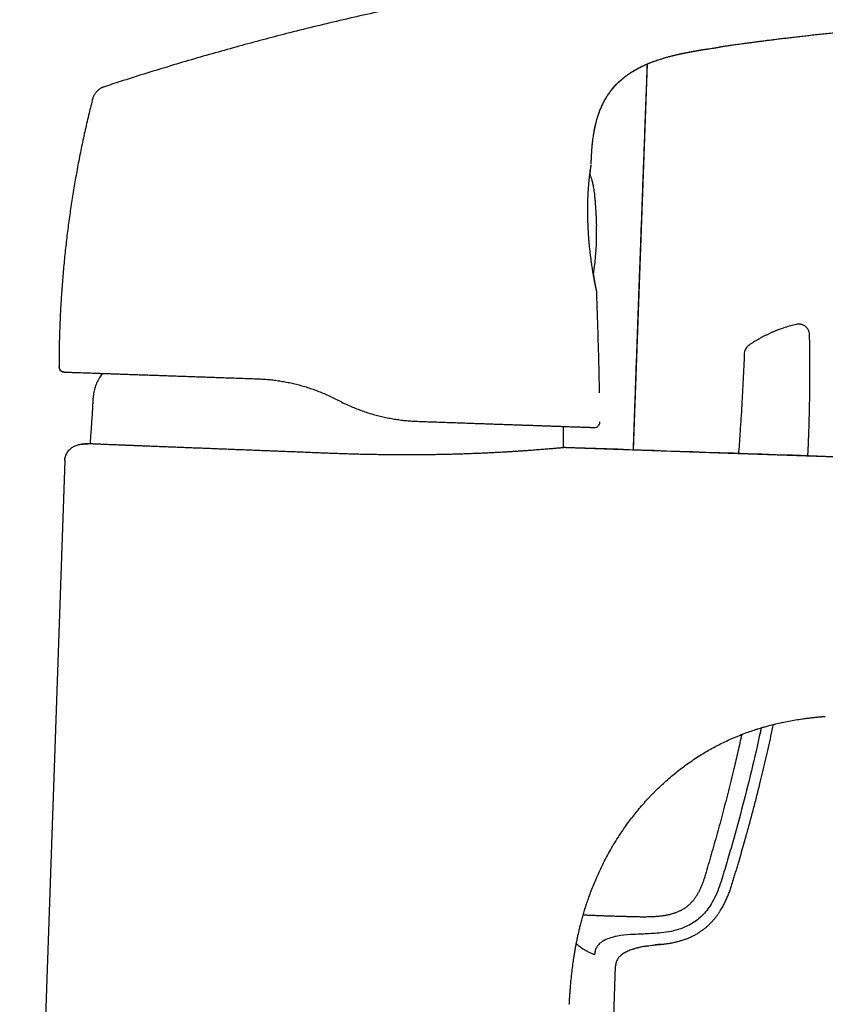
# Model space of a CAD drawing. Header units: millimetres. Extents: x 8 to 738, y 5 to 761.
# Tile 68 of 77: x 581 to 655, y 579 to 670. Entities that reach past the tile are written whole.
import ezdxf

# ---------------------------------------------------------------- set-up
doc = ezdxf.new("R2010")
doc.units = ezdxf.units.MM

msp = doc.modelspace()

# ---------------------------------------------------------------- linework, layer by layer
at = {"color": 7, "linetype": 'Continuous', "lineweight": 30}
for p, q in [((645.036, 667.094), (645.042, 667.094)), ((637.142, 630.009), (638.421, 665.559)), ((588.308, 663.423), (588.308, 663.423)), ((587.324, 662.368), (587.325, 662.369)), ((633.238, 656.31), (633.239, 656.334)), ((632.939, 650.975), (632.934, 650.978)), ((647.774, 639.652), (647.693, 639.59)), ((584.232, 637.67), (584.225, 637.67)), ((587.981, 636.696), (587.982, 636.696)), ((609.656, 634.705), (610.108, 634.475)), ((586.299, 630.524), (586.3, 630.523)), ((586.891, 630.57), (586.823, 630.565)), ((584.761, 629.024), (580.596, 509.759)), ((654.262, 605.409), (654.45, 605.426)), ((650.117, 604.734), (650.185, 604.751)), ((650.785, 604.887), (650.899, 604.911)), ((633.545, 583.477), (633.349, 583.573)), ((634.692, 559.976), (635.477, 582.462))]:
    msp.add_line(p, q, dxfattribs=at)
at = {"color": 7, "linetype": 'Continuous', "lineweight": 30, "flags": 128}
for points in [[(584.695, 637.171), (584.636, 637.176), (584.592, 637.185)], [(588.196, 637.05), (588.186, 637.033), (587.981, 636.696)], [(659.401, 629.236), (657.941, 629.287), (656.364, 629.341), (654.809, 629.395), (653.277, 629.448), (651.769, 629.5), (650.285, 629.551), (648.946, 629.597), (647.628, 629.642), (646.332, 629.687), (645.057, 629.731), (643.804, 629.774), (642.573, 629.816), (641.365, 629.858), (640.179, 629.899), (639.015, 629.939), (637.874, 629.978), (636.755, 630.017), (635.659, 630.055), (634.647, 630.09), (633.655, 630.124), (632.683, 630.157), (631.731, 630.19), (630.867, 630.22)], [(630.906, 630.224), (644.955, 629.739), (659.401, 629.241)]]:
    msp.add_lwpolyline(points, dxfattribs=at)
at = {"color": 7, "linetype": 'Continuous', "lineweight": 30}
for centre, radius, start, end in [((610.381, 649.792), 23.346, 350.98428, 2.08037), ((648.338, 638.826), 1, 130.19638, 177.54356), ((584.713, 637.671), 0.5, 179.97701, 250.34007), ((633.531, 632.564), 0.5, 268.00014, 1.13387)]:
    msp.add_arc(centre, radius, start, end, dxfattribs=at)
for points, knots in [([(632.785, 673.815), (632.703, 673.803), (631.795, 673.677), (630.062, 673.413), (627.711, 673.042), (625.487, 672.669), (623.389, 672.3), (621.294, 671.914), (619.199, 671.51), (617.107, 671.089), (614.891, 670.625), (612.552, 670.113), (610.09, 669.549), (607.631, 668.96), (605.262, 668.368), (602.981, 667.775), (600.79, 667.185), (598.6, 666.575), (596.411, 665.945), (594.223, 665.293), (592.036, 664.621), (590.064, 663.997), (588.823, 663.59), (588.309, 663.421)], [0, 0, 0, 0, 0.005379, 0.060167, 0.114982, 0.161517, 0.208081, 0.254677, 0.301311, 0.347987, 0.394708, 0.449838, 0.505045, 0.560338, 0.615724, 0.665261, 0.714883, 0.764597, 0.814407, 0.86432, 0.914342, 0.964477, 1, 1, 1, 1]), ([(674.707, 669.625), (674.654, 669.624), (674.551, 669.621), (674.224, 669.612), (673.851, 669.601), (673.516, 669.591), (673.395, 669.587), (673.362, 669.586), (673.329, 669.585), (673.296, 669.584), (673.262, 669.583), (673.232, 669.582), (673.176, 669.58), (673.088, 669.578), (672.956, 669.573), (672.801, 669.568), (672.62, 669.562), (672.415, 669.555), (672.183, 669.547), (671.927, 669.537), (671.647, 669.527), (671.342, 669.515), (671.013, 669.502), (670.751, 669.491), (670.565, 669.483), (670.466, 669.479), (670.384, 669.475), (670.319, 669.472), (670.268, 669.47), (670.217, 669.468), (670.164, 669.466), (670.071, 669.462), (669.936, 669.455), (669.705, 669.445), (669.41, 669.431), (669.046, 669.414), (668.657, 669.395), (668.263, 669.375), (667.939, 669.358), (667.747, 669.347), (667.676, 669.344), (667.656, 669.343), (667.636, 669.341), (667.616, 669.34), (667.596, 669.339), (667.576, 669.338), (667.54, 669.336), (667.482, 669.333), (667.395, 669.328), (667.29, 669.322), (667.16, 669.315), (667.005, 669.307), (666.822, 669.296), (666.616, 669.284), (666.387, 669.271), (666.134, 669.256), (665.865, 669.239), (665.58, 669.222), (665.278, 669.203), (664.957, 669.182), (664.615, 669.16), (664.259, 669.136), (663.89, 669.111), (663.508, 669.084), (663.108, 669.055), (662.689, 669.025), (662.255, 668.992), (661.805, 668.958), (661.34, 668.922), (660.857, 668.883), (660.357, 668.842), (659.838, 668.798), (659.303, 668.752), (658.749, 668.703), (658.286, 668.661), (657.92, 668.627), (657.654, 668.602), (657.385, 668.577), (657.112, 668.55), (656.835, 668.524), (656.555, 668.496), (656.146, 668.456), (655.615, 668.402), (654.971, 668.335), (654.348, 668.269), (653.744, 668.204), (653.165, 668.139), (652.608, 668.076), (652.075, 668.015), (651.561, 667.954), (651.064, 667.895), (650.583, 667.836), (650.119, 667.779), (649.676, 667.723), (649.252, 667.669), (648.849, 667.617), (648.466, 667.568), (648.104, 667.52), (647.763, 667.474), (647.442, 667.431), (647.142, 667.39), (646.861, 667.352), (646.6, 667.316), (646.36, 667.282), (646.139, 667.251), (645.938, 667.223), (645.757, 667.197), (645.596, 667.174), (645.455, 667.154), (645.334, 667.136), (645.233, 667.122), (645.151, 667.11), (645.09, 667.101), (645.056, 667.096), (645.042, 667.094)], [0, 0, 0, 0, 0.005331, 0.010322, 0.032958, 0.042918, 0.044036, 0.045154, 0.046272, 0.04739, 0.048508, 0.049625, 0.050461, 0.054097, 0.058524, 0.063743, 0.069753, 0.076701, 0.084472, 0.093068, 0.102488, 0.112731, 0.123799, 0.13569, 0.139097, 0.142566, 0.145668, 0.147356, 0.14907, 0.150809, 0.152575, 0.154366, 0.160162, 0.166212, 0.177648, 0.189894, 0.202949, 0.216815, 0.229688, 0.23555, 0.236216, 0.236883, 0.237551, 0.238222, 0.238893, 0.239567, 0.240241, 0.242536, 0.245449, 0.248979, 0.253128, 0.258507, 0.264662, 0.271592, 0.279298, 0.287778, 0.297033, 0.30647, 0.316595, 0.32741, 0.338913, 0.351106, 0.363331, 0.376179, 0.389649, 0.403741, 0.418455, 0.433513, 0.44917, 0.465428, 0.482286, 0.499744, 0.517803, 0.536462, 0.555721, 0.564563, 0.573526, 0.582611, 0.591816, 0.601142, 0.610589, 0.620157, 0.642565, 0.664294, 0.685342, 0.705711, 0.725401, 0.744077, 0.762098, 0.779463, 0.796173, 0.812547, 0.82824, 0.843249, 0.857576, 0.871221, 0.884183, 0.896462, 0.907994, 0.918852, 0.929035, 0.938543, 0.947376, 0.955535, 0.963018, 0.969827, 0.97596, 0.981419, 0.986203, 0.990312, 0.993747, 0.996506, 0.99859, 1, 1, 1, 1]), ([(633.239, 656.344), (633.239, 656.347), (633.24, 656.488), (633.249, 656.76), (633.266, 657.16), (633.29, 657.545), (633.319, 657.914), (633.352, 658.257), (633.39, 658.577), (633.431, 658.871), (633.472, 659.136), (633.514, 659.373), (633.555, 659.582), (633.596, 659.775), (633.638, 659.96), (633.688, 660.165), (633.75, 660.397), (633.826, 660.654), (633.913, 660.921), (634.012, 661.197), (634.117, 661.459), (634.226, 661.707), (634.336, 661.939), (634.457, 662.171), (634.585, 662.398), (634.723, 662.624), (634.871, 662.844), (635.026, 663.057), (635.182, 663.254), (635.335, 663.435), (635.478, 663.592), (635.608, 663.728), (635.726, 663.844), (635.842, 663.953), (635.959, 664.058), (636.077, 664.16), (636.201, 664.263), (636.332, 664.367), (636.47, 664.47), (636.609, 664.57), (636.749, 664.667), (636.892, 664.762), (637.042, 664.856), (637.203, 664.953), (637.377, 665.053), (637.566, 665.156), (637.772, 665.262), (637.986, 665.366), (638.208, 665.468), (638.438, 665.567), (638.68, 665.666), (638.928, 665.761), (639.173, 665.85), (639.407, 665.929), (639.622, 665.999), (639.819, 666.061), (639.999, 666.114), (640.167, 666.162), (640.324, 666.206), (640.467, 666.244), (640.592, 666.277), (640.689, 666.302), (640.758, 666.319), (640.804, 666.33), (640.841, 666.339), (640.881, 666.349), (640.942, 666.364), (641.036, 666.386), (641.166, 666.417), (641.287, 666.444), (641.398, 666.469), (641.488, 666.489), (641.569, 666.506), (641.637, 666.52), (641.691, 666.532), (641.74, 666.542), (641.795, 666.553), (641.866, 666.568), (641.952, 666.585), (642.041, 666.603), (642.129, 666.62), (642.214, 666.636), (642.303, 666.653), (642.394, 666.67), (642.48, 666.686), (642.571, 666.703), (642.669, 666.72), (642.771, 666.739), (642.867, 666.755), (642.952, 666.77), (643.027, 666.783), (643.094, 666.794), (643.149, 666.804), (643.187, 666.81), (643.217, 666.815), (643.248, 666.82), (643.29, 666.827), (643.352, 666.837), (643.436, 666.851), (643.542, 666.868), (643.67, 666.889), (643.82, 666.912), (643.991, 666.939), (644.185, 666.969), (644.4, 667.001), (644.637, 667.036), (644.851, 667.068), (644.986, 667.087), (645.036, 667.094)], [0, 0, 0, 0, 0.000456, 0.022221, 0.04286, 0.063521, 0.082916, 0.101041, 0.117897, 0.133483, 0.147796, 0.160124, 0.171317, 0.181374, 0.1911, 0.201227, 0.214719, 0.228912, 0.243832, 0.2595, 0.275942, 0.289419, 0.303395, 0.317869, 0.332179, 0.345833, 0.360576, 0.37452, 0.387691, 0.400118, 0.411835, 0.421091, 0.429917, 0.438447, 0.446944, 0.455419, 0.463873, 0.473316, 0.482732, 0.492119, 0.501478, 0.51081, 0.52056, 0.530465, 0.541093, 0.55247, 0.564616, 0.577548, 0.589993, 0.603102, 0.616879, 0.631187, 0.644939, 0.657912, 0.670106, 0.680602, 0.690449, 0.699648, 0.7082, 0.716109, 0.72311, 0.728585, 0.73206, 0.734151, 0.736608, 0.73972, 0.743487, 0.752956, 0.761821, 0.771158, 0.776971, 0.782734, 0.787717, 0.791879, 0.795228, 0.797767, 0.800853, 0.805497, 0.811457, 0.817659, 0.824082, 0.83075, 0.837681, 0.846211, 0.855126, 0.863594, 0.871302, 0.878369, 0.884948, 0.889155, 0.893283, 0.897359, 0.899974, 0.902046, 0.903574, 0.904778, 0.906935, 0.910254, 0.914733, 0.920371, 0.927167, 0.935119, 0.944227, 0.954488, 0.965902, 0.978467, 0.992184, 1, 1, 1, 1]), ([(633.241, 656.346), (633.245, 656.516), (633.253, 656.854), (633.279, 657.361), (633.315, 657.867), (633.365, 658.372), (633.426, 658.839), (633.495, 659.269), (633.57, 659.66), (633.659, 660.049), (633.761, 660.435), (633.876, 660.81), (634.004, 661.172), (634.145, 661.523), (634.302, 661.866), (634.476, 662.201), (634.667, 662.528), (634.875, 662.843), (635.099, 663.146), (635.341, 663.437), (635.597, 663.714), (635.869, 663.977), (636.154, 664.225), (636.463, 664.467), (636.797, 664.702), (637.155, 664.928), (637.523, 665.136), (637.9, 665.327), (638.285, 665.504), (638.698, 665.676), (639.142, 665.841), (639.615, 665.999), (640.092, 666.143), (640.62, 666.287), (641.201, 666.428), (641.835, 666.564), (642.47, 666.687), (643.108, 666.799), (643.747, 666.903), (644.387, 667.001), (644.814, 667.064), (645.027, 667.095)], [0, 0, 0, 0, 0.027995, 0.055992, 0.083992, 0.111993, 0.139995, 0.161998, 0.183998, 0.205997, 0.228, 0.250003, 0.270834, 0.291665, 0.312501, 0.333336, 0.354165, 0.374992, 0.395822, 0.416654, 0.437486, 0.458314, 0.479144, 0.499979, 0.523316, 0.546646, 0.569977, 0.593314, 0.61665, 0.639983, 0.667484, 0.69498, 0.722469, 0.749962, 0.78568, 0.821411, 0.857137, 0.89285, 0.928564, 0.964281, 1, 1, 1, 1]), ([(637.122, 630.009), (637.125, 630.096), (637.145, 630.664), (637.181, 631.705), (637.231, 633.125), (637.28, 634.486), (637.326, 635.788), (637.37, 637.034), (637.414, 638.263), (637.457, 639.473), (637.499, 640.666), (637.541, 641.841), (637.583, 642.998), (637.624, 644.138), (637.665, 645.259), (637.705, 646.363), (637.744, 647.449), (637.785, 648.58), (637.828, 649.752), (637.873, 650.963), (637.917, 652.15), (637.958, 653.255), (637.996, 654.281), (638.031, 655.232), (638.066, 656.17), (638.101, 657.102), (638.136, 658.029), (638.185, 659.365), (638.249, 661.103), (638.325, 663.162), (638.379, 664.643), (638.407, 665.413), (638.413, 665.555)], [0, 0, 0, 0, 0.007352, 0.04789, 0.087835, 0.127186, 0.162736, 0.197787, 0.232339, 0.26639, 0.299943, 0.332995, 0.365547, 0.3976, 0.429153, 0.460205, 0.490758, 0.52081, 0.555587, 0.589669, 0.623058, 0.655752, 0.682949, 0.709646, 0.735989, 0.762205, 0.788296, 0.814262, 0.874975, 0.934996, 0.988001, 1, 1, 1, 1]), ([(588.308, 663.423), (588.288, 663.416), (588.247, 663.403), (588.181, 663.375), (588.108, 663.337), (588.028, 663.287), (587.944, 663.227), (587.86, 663.158), (587.776, 663.082), (587.687, 662.991), (587.596, 662.886), (587.509, 662.768), (587.436, 662.653), (587.381, 662.546), (587.345, 662.453), (587.33, 662.395), (587.324, 662.369)], [0, 0, 0, 0, 0.048843, 0.100766, 0.157683, 0.220462, 0.28897, 0.361726, 0.436712, 0.512287, 0.612881, 0.711118, 0.802226, 0.881549, 0.947541, 1, 1, 1, 1]), ([(587.323, 662.369), (587.21, 661.917), (586.968, 660.959), (586.629, 659.487), (586.298, 657.956), (585.992, 656.419), (585.712, 654.886), (585.457, 653.358), (585.227, 651.835), (585.02, 650.309), (584.836, 648.77), (584.674, 647.219), (584.536, 645.656), (584.423, 644.091), (584.334, 642.525), (584.27, 640.966), (584.232, 639.416), (584.217, 638.321), (584.22, 637.739), (584.22, 637.67)], [0, 0, 0, 0, 0.056011, 0.118766, 0.18154, 0.24433, 0.307136, 0.368832, 0.43054, 0.492258, 0.553983, 0.616839, 0.679699, 0.742563, 0.805429, 0.868295, 0.930037, 0.991776, 1, 1, 1, 1]), ([(632.922, 651.606), (632.92, 651.723), (632.917, 651.958), (632.918, 652.305), (632.922, 652.646), (632.931, 652.98), (632.943, 653.305), (632.958, 653.619), (632.975, 653.921), (632.995, 654.209), (633.016, 654.481), (633.038, 654.722), (633.059, 654.933), (633.079, 655.12), (633.099, 655.295), (633.118, 655.459), (633.137, 655.613), (633.154, 655.743), (633.163, 655.815), (633.167, 655.845)], [0, 0, 0, 0, 0.063835, 0.127662, 0.19157, 0.255639, 0.319922, 0.384319, 0.448682, 0.512866, 0.576732, 0.640151, 0.692603, 0.744899, 0.797386, 0.850544, 0.904854, 0.960797, 1, 1, 1, 1]), ([(633.121, 655.316), (633.125, 655.349), (633.135, 655.446), (633.151, 655.588), (633.169, 655.744), (633.185, 655.882), (633.198, 655.985), (633.207, 656.06), (633.214, 656.115), (633.22, 656.162), (633.225, 656.203), (633.229, 656.237), (633.232, 656.255), (633.233, 656.264)], [0, 0, 0, 0, 0.065148, 0.192197, 0.318149, 0.444044, 0.572297, 0.646063, 0.721055, 0.79574, 0.868467, 0.937594, 1, 1, 1, 1]), ([(633.21, 656.145), (633.211, 656.156), (633.215, 656.181), (633.22, 656.211), (633.224, 656.238), (633.227, 656.255), (633.228, 656.264), (633.229, 656.267), (633.229, 656.267), (633.229, 656.267)], [0, 0, 0, 0, 0.142938, 0.349458, 0.539826, 0.710836, 0.847929, 0.968365, 1, 1, 1, 1]), ([(633.105, 655.348), (633.106, 655.348), (633.122, 655.318), (633.152, 655.252), (633.196, 655.148), (633.24, 655.026), (633.283, 654.886), (633.326, 654.726), (633.368, 654.544), (633.409, 654.337), (633.45, 654.102), (633.489, 653.838), (633.527, 653.542), (633.562, 653.213), (633.595, 652.856), (633.622, 652.495), (633.644, 652.158), (633.661, 651.867), (633.673, 651.627), (633.682, 651.431), (633.689, 651.271), (633.694, 651.139), (633.699, 651.03), (633.702, 650.94), (633.704, 650.865), (633.707, 650.801), (633.708, 650.751), (633.71, 650.703), (633.71, 650.68), (633.712, 650.629), (633.712, 650.639), (633.712, 650.639)], [0, 0, 0, 0, 0.0004974, 0.0213105, 0.0449404, 0.071761, 0.102172, 0.1366024, 0.1755139, 0.2194047, 0.2688122, 0.3243087, 0.3864713, 0.4557344, 0.5317425, 0.6105818, 0.6826361, 0.7433127, 0.7928461, 0.833124, 0.8660448, 0.8931523, 0.9156389, 0.9344163, 0.9501841, 0.9634839, 0.9747387, 0.9842984, 0.9923297, 0.9999977, 1, 1, 1, 1]), ([(632.922, 651.606), (632.922, 651.606), (632.923, 651.604), (632.921, 651.603), (632.919, 651.602)], [0, 0, 0, 0, 0.1525659, 1, 1, 1, 1]), ([(632.938, 650.974), (632.937, 651), (632.935, 651.063), (632.931, 651.169), (632.927, 651.297), (632.923, 651.445), (632.921, 651.55), (632.92, 651.606)], [0, 0, 0, 0, 0.125635, 0.29768, 0.500498, 0.734434, 1, 1, 1, 1]), ([(633.681, 644.87), (633.681, 644.87), (633.682, 644.87), (633.681, 644.875), (633.678, 644.886), (633.674, 644.905), (633.667, 644.935), (633.658, 644.979), (633.645, 645.038), (633.63, 645.11), (633.613, 645.195), (633.592, 645.298), (633.568, 645.422), (633.54, 645.569), (633.51, 645.734), (633.476, 645.92), (633.439, 646.13), (633.401, 646.355), (633.361, 646.596), (633.32, 646.854), (633.28, 647.126), (633.24, 647.411), (633.2, 647.707), (633.163, 648.014), (633.127, 648.329), (633.093, 648.653), (633.061, 648.983), (633.032, 649.318), (633.006, 649.658), (632.983, 650.001), (632.964, 650.347), (632.949, 650.672), (632.942, 650.881), (632.94, 650.975)], [0, 0, 0, 0, 0.00592, 0.019312, 0.034742, 0.05234, 0.072197, 0.096754, 0.123092, 0.150518, 0.17834, 0.205897, 0.241237, 0.275888, 0.310029, 0.348426, 0.386642, 0.42493, 0.463453, 0.502162, 0.541005, 0.579933, 0.618887, 0.657817, 0.69672, 0.735595, 0.774443, 0.81326, 0.852047, 0.890803, 0.929536, 0.968257, 1, 1, 1, 1]), ([(633.698, 644.785), (633.698, 644.786), (633.698, 644.79), (633.697, 644.798), (633.696, 644.809), (633.694, 644.82), (633.692, 644.833), (633.69, 644.847), (633.687, 644.865), (633.682, 644.887), (633.677, 644.915), (633.671, 644.95), (633.663, 644.992), (633.653, 645.042), (633.642, 645.099), (633.628, 645.177), (633.608, 645.282), (633.584, 645.419), (633.557, 645.568), (633.528, 645.729), (633.498, 645.904), (633.473, 646.053), (633.458, 646.148), (633.453, 646.177)], [0, 0, 0, 0, 0.005542, 0.021873, 0.039689, 0.059746, 0.082799, 0.109605, 0.14092, 0.177484, 0.219276, 0.265206, 0.314108, 0.364819, 0.41617, 0.467042, 0.55395, 0.638601, 0.721514, 0.803201, 0.884174, 0.964941, 1, 1, 1, 1]), ([(633.698, 644.781), (633.728, 643.987), (633.787, 642.398), (633.862, 640.016), (633.927, 637.633), (633.961, 636.044), (633.978, 635.25)], [0, 0, 0, 0, 0.25, 0.5, 0.75, 1, 1, 1, 1]), ([(652.126, 641.559), (652.04, 641.538), (651.867, 641.497), (651.609, 641.429), (651.352, 641.356), (651.098, 641.277), (650.845, 641.193), (650.594, 641.104), (650.345, 641.01), (650.099, 640.911), (649.855, 640.807), (649.613, 640.698), (649.374, 640.584), (649.137, 640.466), (648.904, 640.342), (648.673, 640.214), (648.445, 640.082), (648.22, 639.945), (647.999, 639.803), (647.85, 639.705), (647.776, 639.653), (647.774, 639.652)], [0, 0, 0, 0, 0.055659, 0.111557, 0.167403, 0.223195, 0.278935, 0.33462, 0.390251, 0.445826, 0.501345, 0.556807, 0.612211, 0.667556, 0.722841, 0.778066, 0.833228, 0.888326, 0.943359, 0.998326, 1, 1, 1, 1]), ([(653.35, 640.603), (653.348, 640.647), (653.343, 640.734), (653.315, 640.857), (653.276, 640.968), (653.229, 641.065), (653.179, 641.147), (653.129, 641.213), (653.082, 641.268), (653.032, 641.318), (652.972, 641.369), (652.897, 641.424), (652.804, 641.478), (652.693, 641.527), (652.566, 641.564), (652.425, 641.585), (652.276, 641.586), (652.177, 641.568), (652.126, 641.559)], [0, 0, 0, 0, 0.074617, 0.145894, 0.212489, 0.273266, 0.327335, 0.374051, 0.412985, 0.449169, 0.493428, 0.545995, 0.606591, 0.67468, 0.749407, 0.829579, 0.913688, 1, 1, 1, 1]), ([(653.196, 629.455), (653.199, 629.51), (653.206, 629.668), (653.218, 629.936), (653.233, 630.265), (653.247, 630.615), (653.262, 630.984), (653.276, 631.372), (653.29, 631.781), (653.304, 632.209), (653.317, 632.658), (653.33, 633.126), (653.341, 633.615), (653.351, 634.119), (653.36, 634.64), (653.368, 635.177), (653.374, 635.733), (653.379, 636.312), (653.381, 636.915), (653.382, 637.541), (653.38, 638.187), (653.375, 638.852), (653.368, 639.537), (653.359, 640.123), (653.352, 640.48), (653.35, 640.603)], [0, 0, 0, 0, 0.014713, 0.042559, 0.07216, 0.103514, 0.136621, 0.171481, 0.208093, 0.246596, 0.286863, 0.328894, 0.372689, 0.418248, 0.46471, 0.512872, 0.562735, 0.614299, 0.668669, 0.72481, 0.782721, 0.842404, 0.903859, 0.967085, 1, 1, 1, 1]), ([(647.664, 639.563), (647.643, 639.544), (647.594, 639.498), (647.527, 639.415), (647.465, 639.317), (647.423, 639.236), (647.407, 639.187), (647.402, 639.175)], [0, 0, 0, 0, 0.179837, 0.425053, 0.67201, 0.919037, 1, 1, 1, 1]), ([(647.339, 638.869), (647.303, 638.074), (647.232, 636.483), (647.103, 634.099), (646.963, 631.885), (646.862, 630.411), (646.807, 629.731), (646.802, 629.676)], [0, 0, 0, 0, 0.259321, 0.518634, 0.777951, 0.981705, 1, 1, 1, 1]), ([(584.23, 637.67), (584.231, 637.639), (584.234, 637.581), (584.257, 637.501), (584.287, 637.434), (584.32, 637.381), (584.351, 637.342), (584.379, 637.313), (584.402, 637.292), (584.42, 637.277), (584.433, 637.267), (584.444, 637.259), (584.455, 637.252), (584.47, 637.242), (584.487, 637.231), (584.508, 637.22), (584.53, 637.209), (584.552, 637.2), (584.574, 637.192), (584.595, 637.185), (584.617, 637.18), (584.64, 637.176), (584.654, 637.174), (584.661, 637.173)], [0, 0, 0, 0, 0.058677, 0.112489, 0.159791, 0.199461, 0.231061, 0.256607, 0.276648, 0.291171, 0.300568, 0.309091, 0.318467, 0.329189, 0.355848, 0.390628, 0.441128, 0.503533, 0.578084, 0.664922, 0.764141, 0.875812, 1, 1, 1, 1]), ([(584.695, 637.171), (584.696, 637.171), (584.699, 637.171), (584.73, 637.17), (584.782, 637.168), (584.856, 637.165), (584.951, 637.162), (585.065, 637.158), (585.197, 637.153), (585.346, 637.148), (585.513, 637.142), (585.699, 637.136), (585.908, 637.129), (586.142, 637.12), (586.401, 637.111), (586.681, 637.102), (586.981, 637.091), (587.303, 637.08), (587.639, 637.068), (587.989, 637.056), (588.35, 637.043), (588.728, 637.03), (589.123, 637.016), (589.544, 637.002), (589.991, 636.986), (590.466, 636.969), (590.96, 636.952), (591.472, 636.934), (592.001, 636.916), (592.535, 636.897), (593.071, 636.878), (593.609, 636.86), (594.161, 636.84), (594.726, 636.821), (595.315, 636.8), (595.927, 636.779), (596.562, 636.756), (597.209, 636.734), (597.867, 636.711), (598.536, 636.688), (599.204, 636.664), (599.867, 636.641), (600.523, 636.618), (601.187, 636.595), (601.857, 636.572), (602.309, 636.556), (602.534, 636.548)], [0, 0, 0, 0, 0.023519, 0.046973, 0.070383, 0.093769, 0.117152, 0.140557, 0.162569, 0.184518, 0.206422, 0.228298, 0.250164, 0.273519, 0.296783, 0.319977, 0.343124, 0.366246, 0.389575, 0.411613, 0.433588, 0.455518, 0.477424, 0.499326, 0.522599, 0.545878, 0.569187, 0.59255, 0.615991, 0.639327, 0.661238, 0.683162, 0.705118, 0.727124, 0.749198, 0.772532, 0.795849, 0.819171, 0.842519, 0.865915, 0.889397, 0.911527, 0.933635, 0.955737, 0.977853, 1, 1, 1, 1]), ([(587.981, 636.696), (587.939, 636.624), (587.853, 636.479), (587.735, 636.257), (587.631, 636.029), (587.543, 635.794), (587.473, 635.552), (587.419, 635.304), (587.38, 635.052), (587.347, 634.746), (587.324, 634.388), (587.306, 633.981), (587.285, 633.574), (587.266, 633.305), (587.257, 633.17)], [0, 0, 0, 0, 0.069158, 0.138044, 0.206648, 0.275186, 0.34397, 0.413278, 0.483254, 0.553882, 0.665757, 0.777842, 0.889304, 1, 1, 1, 1]), ([(602.534, 636.548), (602.7, 636.541), (603.031, 636.526), (603.532, 636.486), (604.036, 636.431), (604.544, 636.36), (605.054, 636.273), (605.566, 636.17), (606.079, 636.049), (606.593, 635.912), (607.108, 635.756), (607.622, 635.583), (608.135, 635.392), (608.646, 635.182), (609.154, 634.955), (609.489, 634.789), (609.656, 634.705)], [0, 0, 0, 0, 0.0686454, 0.1375918, 0.2068726, 0.2765206, 0.346568, 0.4170465, 0.4879872, 0.5594208, 0.6313771, 0.7038854, 0.7769742, 0.8506716, 0.9250047, 1, 1, 1, 1]), ([(610.108, 634.475), (610.276, 634.392), (610.609, 634.226), (611.118, 633.999), (611.628, 633.789), (612.14, 633.598), (612.654, 633.425), (613.168, 633.27), (613.683, 633.132), (614.197, 633.012), (614.71, 632.908), (615.221, 632.821), (615.73, 632.75), (616.236, 632.695), (616.739, 632.654), (617.071, 632.64), (617.237, 632.632)], [0, 0, 0, 0, 0.0741095, 0.1476717, 0.2207188, 0.2932834, 0.3653987, 0.4370987, 0.508418, 0.5793917, 0.6500554, 0.7204451, 0.7905974, 0.8605492, 0.9303375, 1, 1, 1, 1]), ([(587.257, 633.17), (587.226, 632.732), (587.165, 631.862), (587.108, 630.992), (587.08, 630.559)], [0, 0, 0, 0, 0.50309, 1, 1, 1, 1]), ([(617.237, 632.632), (617.455, 632.625), (617.892, 632.61), (618.537, 632.587), (619.175, 632.565), (619.805, 632.543), (620.425, 632.521), (621.023, 632.5), (621.599, 632.48), (622.153, 632.461), (622.699, 632.442), (623.235, 632.423), (623.771, 632.404), (624.307, 632.386), (624.839, 632.367), (625.359, 632.349), (625.867, 632.331), (626.361, 632.314), (626.834, 632.297), (627.284, 632.282), (627.712, 632.267), (628.127, 632.252), (628.528, 632.238), (628.925, 632.224), (629.314, 632.211), (629.696, 632.197), (630.06, 632.185), (630.409, 632.172), (630.74, 632.161), (631.049, 632.15), (631.336, 632.14), (631.6, 632.131), (631.849, 632.122), (632.08, 632.114), (632.301, 632.106), (632.508, 632.099), (632.7, 632.092), (632.872, 632.086), (633.024, 632.081), (633.157, 632.077), (633.267, 632.073), (633.356, 632.07), (633.425, 632.067), (633.474, 632.065), (633.506, 632.064), (633.511, 632.064), (633.513, 632.064)], [0, 0, 0, 0, 0.023398, 0.046786, 0.070185, 0.093613, 0.11709, 0.140443, 0.162362, 0.184282, 0.206216, 0.228182, 0.250193, 0.273428, 0.296641, 0.319853, 0.34308, 0.366339, 0.389639, 0.411583, 0.433505, 0.455422, 0.477348, 0.499298, 0.522637, 0.545946, 0.569242, 0.592544, 0.615869, 0.639277, 0.661327, 0.683328, 0.705298, 0.727251, 0.749203, 0.772713, 0.796132, 0.81948, 0.842777, 0.866043, 0.889546, 0.911755, 0.933887, 0.95596, 0.977991, 1, 1, 1, 1]), ([(630.68, 631.654), (630.68, 631.752), (630.68, 631.921), (630.682, 632.091), (630.683, 632.163)], [0, 0, 0, 0, 0.57695, 1, 1, 1, 1]), ([(630.679, 630.202), (630.679, 630.227), (630.682, 630.71), (630.681, 631.194), (630.68, 631.654)], [0, 0, 0, 0, 0.049668, 1, 1, 1, 1]), ([(584.75, 629.025), (584.754, 629.088), (584.764, 629.214), (584.808, 629.398), (584.874, 629.575), (584.963, 629.742), (585.072, 629.896), (585.199, 630.037), (585.337, 630.158), (585.483, 630.26), (585.634, 630.344), (585.793, 630.413), (585.958, 630.467), (586.127, 630.506), (586.242, 630.518), (586.299, 630.524)], [0, 0, 0, 0, 0.08, 0.160006, 0.239988, 0.319953, 0.399973, 0.479998, 0.559902, 0.633118, 0.706396, 0.779758, 0.853181, 0.926613, 1, 1, 1, 1]), ([(586.299, 630.524), (586.398, 630.532), (586.595, 630.548), (586.792, 630.563), (586.891, 630.571)], [0, 0, 0, 0, 0.500152, 1, 1, 1, 1]), ([(586.894, 630.571), (586.87, 630.569), (586.672, 630.554), (586.474, 630.538), (586.3, 630.523)], [0, 0, 0, 0, 0.1207164, 1, 1, 1, 1]), ([(630.906, 630.224), (630.904, 630.224), (630.901, 630.223), (630.875, 630.221), (630.833, 630.217), (630.775, 630.211), (630.699, 630.204), (630.607, 630.196), (630.499, 630.186), (630.373, 630.174), (630.228, 630.161), (630.061, 630.146), (629.877, 630.13), (629.679, 630.113), (629.467, 630.095), (629.244, 630.076), (629.005, 630.057), (628.751, 630.036), (628.482, 630.015), (628.198, 629.993), (627.9, 629.971), (627.582, 629.947), (627.244, 629.923), (626.885, 629.898), (626.51, 629.873), (626.127, 629.848), (625.736, 629.823), (625.338, 629.8), (624.927, 629.776), (624.503, 629.753), (624.066, 629.731), (623.618, 629.709), (623.162, 629.688), (622.688, 629.668), (622.194, 629.649), (621.679, 629.631), (621.153, 629.614), (620.625, 629.599), (620.097, 629.585), (619.568, 629.573), (619.03, 629.563), (618.483, 629.555), (617.928, 629.548), (617.367, 629.544), (616.802, 629.541), (616.224, 629.54), (615.628, 629.541), (615.015, 629.544), (614.396, 629.549), (613.783, 629.557), (613.179, 629.566), (612.583, 629.578), (611.984, 629.591), (611.383, 629.606), (610.78, 629.623), (610.176, 629.643), (609.57, 629.664), (608.954, 629.687), (608.328, 629.713), (607.691, 629.739), (607.055, 629.765), (606.431, 629.79), (605.82, 629.813), (605.222, 629.837), (604.625, 629.86), (604.032, 629.883), (603.444, 629.906), (602.859, 629.929), (602.278, 629.952), (601.693, 629.975), (601.104, 629.998), (600.512, 630.021), (599.927, 630.044), (599.357, 630.067), (598.805, 630.088), (598.269, 630.109), (597.74, 630.13), (597.22, 630.151), (596.71, 630.17), (596.208, 630.19), (595.716, 630.209), (595.226, 630.228), (594.739, 630.247), (594.256, 630.266), (593.785, 630.284), (593.333, 630.302), (592.903, 630.319), (592.491, 630.335), (592.092, 630.35), (591.706, 630.365), (591.333, 630.38), (590.974, 630.394), (590.627, 630.408), (590.29, 630.422), (589.961, 630.435), (589.644, 630.447), (589.342, 630.46), (589.061, 630.471), (588.801, 630.482), (588.561, 630.492), (588.336, 630.501), (588.127, 630.51), (587.934, 630.518), (587.757, 630.526), (587.596, 630.533), (587.449, 630.54), (587.316, 630.547), (587.2, 630.553), (587.102, 630.558), (587.023, 630.562), (586.963, 630.566), (586.922, 630.569), (586.898, 630.57), (586.895, 630.57), (586.894, 630.57)], [0, 0, 0, 0, 0.008773, 0.017547, 0.026347, 0.035147, 0.043999, 0.052858, 0.061573, 0.070294, 0.07952, 0.088746, 0.098003, 0.10726, 0.116033, 0.124806, 0.133606, 0.142406, 0.15118, 0.159953, 0.168753, 0.177552, 0.186772, 0.195991, 0.20524, 0.21449, 0.223308, 0.232127, 0.240972, 0.249817, 0.258713, 0.267616, 0.276377, 0.285144, 0.294411, 0.303679, 0.312978, 0.322277, 0.331117, 0.339956, 0.348823, 0.357689, 0.366608, 0.375534, 0.384315, 0.393102, 0.4024, 0.411698, 0.421027, 0.430357, 0.439144, 0.447931, 0.456744, 0.465558, 0.474345, 0.483132, 0.491946, 0.50076, 0.509999, 0.519238, 0.528508, 0.537778, 0.546564, 0.55535, 0.564162, 0.572975, 0.58176, 0.590546, 0.599358, 0.608171, 0.617404, 0.626637, 0.635902, 0.645166, 0.653979, 0.662792, 0.671632, 0.680472, 0.689285, 0.698098, 0.706939, 0.715779, 0.725044, 0.734309, 0.743605, 0.752901, 0.761714, 0.770527, 0.779367, 0.788207, 0.79702, 0.805833, 0.814673, 0.823513, 0.832778, 0.842043, 0.851339, 0.860636, 0.869449, 0.878262, 0.887102, 0.895942, 0.904755, 0.913568, 0.922408, 0.931248, 0.940513, 0.949778, 0.959074, 0.96837, 0.977181, 0.985998, 0.994836, 1, 1, 1, 1]), ([(584.8, 629.024), (584.787, 629.024), (584.767, 629.024), (584.757, 629.024), (584.754, 629.024), (584.753, 629.024), (584.752, 629.024), (584.75, 629.024), (584.75, 629.024), (584.75, 629.024), (584.75, 629.024), (584.75, 629.024)], [0, 0, 0, 0, 0.4833846, 0.7314493, 0.7796099, 0.7979969, 0.8307801, 0.9463883, 0.9949124, 0.9998874, 1, 1, 1, 1]), ([(649.152, 604.477), (649.281, 604.514), (649.637, 604.617), (650.198, 604.757), (650.833, 604.901), (651.443, 605.022), (652.054, 605.13), (652.599, 605.214), (653.076, 605.279), (653.488, 605.33), (653.797, 605.363), (654.005, 605.385), (654.109, 605.395), (654.213, 605.405), (654.315, 605.414), (654.421, 605.424), (654.512, 605.432), (654.588, 605.438), (654.644, 605.443), (654.692, 605.447), (654.73, 605.45), (654.759, 605.452), (654.781, 605.454), (654.793, 605.455), (654.798, 605.455), (654.798, 605.455), (654.798, 605.455)], [0, 0, 0, 0, 0.069086, 0.190907, 0.297583, 0.404271, 0.510871, 0.617273, 0.688074, 0.759038, 0.830592, 0.848627, 0.866704, 0.884582, 0.901975, 0.91959, 0.939259, 0.949653, 0.959607, 0.968537, 0.974335, 0.979407, 0.984206, 0.989431, 0.995504, 1, 1, 1, 1]), ([(634.079, 591.352), (634.123, 591.448), (634.274, 591.77), (634.551, 592.312), (634.912, 592.98), (635.297, 593.645), (635.677, 594.257), (636.046, 594.818), (636.399, 595.329), (636.768, 595.835), (637.152, 596.336), (637.566, 596.849), (638.011, 597.371), (638.365, 597.763), (638.601, 598.016), (638.712, 598.133), (638.824, 598.25), (638.937, 598.366), (639.051, 598.482), (639.166, 598.597), (639.401, 598.829), (639.762, 599.173), (640.257, 599.621), (640.767, 600.056), (641.29, 600.478), (641.828, 600.886), (642.379, 601.28), (642.944, 601.659), (643.502, 602.01), (644.051, 602.334), (644.59, 602.633), (645.138, 602.918), (645.696, 603.189), (646.282, 603.455), (646.897, 603.712), (647.515, 603.949), (648.007, 604.122), (648.296, 604.217), (648.403, 604.252), (648.437, 604.263), (648.471, 604.274), (648.504, 604.284), (648.538, 604.295), (648.641, 604.327), (648.822, 604.383), (649.015, 604.441), (649.128, 604.473), (649.152, 604.479)], [0, 0, 0, 0, 0.015316, 0.05173, 0.088576, 0.125853, 0.16356, 0.193423, 0.223549, 0.253938, 0.284592, 0.315511, 0.34983, 0.384472, 0.392294, 0.400132, 0.407986, 0.415855, 0.423742, 0.431644, 0.439562, 0.471822, 0.504204, 0.536707, 0.569332, 0.60208, 0.634955, 0.667956, 0.701083, 0.730872, 0.760762, 0.790751, 0.82084, 0.851028, 0.884351, 0.917794, 0.947327, 0.960352, 0.962059, 0.963767, 0.965474, 0.967182, 0.968891, 0.970599, 0.983017, 0.996379, 1, 1, 1, 1]), ([(639.649, 584.456), (639.769, 584.468), (640.013, 584.493), (640.376, 584.545), (640.733, 584.608), (641.076, 584.684), (641.406, 584.77), (641.72, 584.866), (642.021, 584.973), (642.322, 585.096), (642.619, 585.236), (642.911, 585.392), (643.184, 585.557), (643.439, 585.73), (643.676, 585.909), (643.895, 586.092), (644.097, 586.277), (644.299, 586.48), (644.498, 586.699), (644.691, 586.932), (644.863, 587.16), (645.016, 587.379), (645.152, 587.59), (645.272, 587.79), (645.411, 588.036), (645.566, 588.335), (645.734, 588.698), (645.89, 589.074), (646.034, 589.462), (646.166, 589.862), (646.29, 590.27), (646.416, 590.683), (646.542, 591.103), (646.67, 591.529), (646.834, 592.084), (647.036, 592.775), (647.275, 593.605), (647.541, 594.554), (647.835, 595.621), (648.152, 596.808), (648.467, 598.021), (648.756, 599.174), (649.022, 600.263), (649.264, 601.287), (649.504, 602.327), (649.739, 603.383), (649.912, 604.178), (650.005, 604.623), (650.023, 604.71)], [0, 0, 0, 0, 0.014866, 0.030097, 0.044948, 0.059422, 0.073261, 0.086724, 0.099813, 0.112532, 0.126548, 0.140095, 0.153172, 0.165778, 0.177915, 0.189589, 0.200806, 0.211573, 0.224702, 0.237102, 0.248774, 0.259724, 0.269962, 0.2795, 0.288401, 0.304601, 0.320955, 0.337457, 0.354547, 0.371785, 0.389205, 0.406885, 0.424825, 0.443024, 0.461484, 0.495999, 0.531385, 0.567591, 0.616963, 0.667287, 0.718561, 0.770783, 0.813242, 0.856307, 0.899976, 0.94425, 0.989128, 1, 1, 1, 1]), ([(648.888, 604.402), (648.864, 604.282), (648.598, 602.958), (648.001, 600.45), (647.108, 596.877), (646.371, 594.215), (645.857, 592.447), (645.596, 591.564), (645.328, 590.683), (645.064, 589.802), (644.721, 588.947), (644.326, 588.202), (643.889, 587.573), (643.428, 587.06), (642.904, 586.612), (642.257, 586.203), (641.483, 585.868), (640.595, 585.625), (639.989, 585.545), (639.685, 585.504)], [0, 0, 0, 0, 0.0163814, 0.1805552, 0.3447105, 0.5088534, 0.549888, 0.5909216, 0.6319543, 0.6729766, 0.7139315, 0.754851, 0.7855016, 0.8161673, 0.8467962, 0.877397, 0.9182435, 0.9590901, 1, 1, 1, 1]), ([(647.097, 603.785), (646.983, 603.267), (646.75, 602.215), (646.425, 600.827), (646.133, 599.619), (645.881, 598.609), (645.625, 597.605), (645.365, 596.61), (645.101, 595.628), (644.835, 594.659), (644.566, 593.7), (644.295, 592.751), (644.025, 591.814), (643.817, 591.095), (643.665, 590.589), (643.567, 590.291), (643.46, 589.998), (643.343, 589.712), (643.214, 589.433), (643.073, 589.163), (642.924, 588.911), (642.767, 588.679), (642.603, 588.465), (642.426, 588.265), (642.236, 588.079), (642.032, 587.909), (641.816, 587.755), (641.589, 587.618), (641.352, 587.498), (641.105, 587.394), (640.841, 587.301), (640.558, 587.219), (640.257, 587.15), (639.948, 587.095), (639.631, 587.051), (639.272, 587.015), (638.869, 586.989), (638.419, 586.974), (637.994, 586.972), (637.593, 586.977), (637.22, 586.985), (636.837, 586.996), (636.444, 587.007), (636.045, 587.018), (635.638, 587.03), (635.226, 587.042), (634.808, 587.056), (634.398, 587.07), (633.997, 587.084), (633.607, 587.099), (633.216, 587.114), (632.843, 587.129), (632.603, 587.14), (632.491, 587.145)], [0, 0, 0, 0, 0.059654, 0.121188, 0.160364, 0.199446, 0.23833, 0.276912, 0.315089, 0.352765, 0.389845, 0.427196, 0.463757, 0.499529, 0.511395, 0.523169, 0.534855, 0.54645, 0.557957, 0.569374, 0.580696, 0.590852, 0.600937, 0.610953, 0.620911, 0.630834, 0.640746, 0.650668, 0.660626, 0.670646, 0.680745, 0.692164, 0.703736, 0.715495, 0.727466, 0.739673, 0.756049, 0.772906, 0.790286, 0.803936, 0.817932, 0.832288, 0.847027, 0.862176, 0.877443, 0.893065, 0.909009, 0.925247, 0.940243, 0.955443, 0.970834, 0.986395, 1, 1, 1, 1]), ([(632.25, 586.251), (632.287, 586.396), (632.364, 586.694), (632.49, 587.144), (632.625, 587.601), (632.769, 588.057), (632.935, 588.557), (633.128, 589.099), (633.35, 589.682), (633.586, 590.261), (633.827, 590.819), (633.997, 591.18), (634.077, 591.353)], [0, 0, 0, 0, 0.083051, 0.170751, 0.258564, 0.346547, 0.434727, 0.549298, 0.664187, 0.779333, 0.894652, 1, 1, 1, 1]), ([(631.219, 578.934), (631.219, 578.935), (631.22, 578.945), (631.221, 578.964), (631.222, 578.996), (631.225, 579.042), (631.229, 579.107), (631.234, 579.194), (631.24, 579.298), (631.247, 579.42), (631.256, 579.56), (631.267, 579.717), (631.279, 579.892), (631.291, 580.059), (631.302, 580.207), (631.31, 580.315), (631.317, 580.402), (631.323, 580.476), (631.329, 580.55), (631.356, 580.862), (631.405, 581.384), (631.486, 582.113), (631.562, 582.697), (631.631, 583.168), (631.687, 583.526), (631.747, 583.885), (631.81, 584.24), (631.876, 584.588), (631.945, 584.931), (632.036, 585.359), (632.136, 585.8), (632.219, 586.125), (632.251, 586.251)], [0, 0, 0, 0, 0.00046, 0.0039, 0.007908, 0.01329, 0.022601, 0.034352, 0.048544, 0.065022, 0.083897, 0.105171, 0.128842, 0.154911, 0.173279, 0.188859, 0.198846, 0.208835, 0.218826, 0.228819, 0.335985, 0.430985, 0.526114, 0.574912, 0.623887, 0.673039, 0.722367, 0.769956, 0.816802, 0.863952, 0.947194, 1, 1, 1, 1]), ([(639.685, 585.504), (639.193, 585.471), (638.249, 585.408), (636.898, 585.369), (635.772, 585.252), (634.985, 585.066), (634.502, 584.863), (634.181, 584.674), (633.907, 584.436), (633.702, 584.146), (633.577, 583.819), (633.556, 583.591), (633.545, 583.477)], [0, 0, 0, 0, 0.210823, 0.404628, 0.577574, 0.693787, 0.748434, 0.801209, 0.85243, 0.902333, 0.951441, 1, 1, 1, 1]), ([(632.936, 583.77), (632.806, 583.837), (632.549, 583.968), (632.223, 584.205), (631.997, 584.395), (631.9, 584.489), (631.865, 584.523)], [0, 0, 0, 0, 0.366094, 0.723242, 0.89994, 1, 1, 1, 1]), ([(638.371, 584.301), (638.311, 584.291), (638.15, 584.266), (637.888, 584.216), (637.588, 584.15), (637.294, 584.074), (637.031, 583.992), (636.802, 583.909), (636.604, 583.826), (636.417, 583.735), (636.242, 583.635), (636.081, 583.526), (635.942, 583.412), (635.824, 583.296), (635.725, 583.178), (635.642, 583.052), (635.574, 582.917), (635.522, 582.773), (635.488, 582.621), (635.48, 582.516), (635.477, 582.462)], [0, 0, 0, 0, 0.049005, 0.132416, 0.215621, 0.297844, 0.378369, 0.437859, 0.495785, 0.551969, 0.6063, 0.65875, 0.709403, 0.751555, 0.792777, 0.833401, 0.873861, 0.914694, 0.956515, 1, 1, 1, 1]), ([(638.331, 584.294), (638.396, 584.305), (638.561, 584.332), (638.822, 584.367), (639.108, 584.401), (639.383, 584.43), (639.562, 584.447), (639.649, 584.456)], [0, 0, 0, 0, 0.150643, 0.375409, 0.593545, 0.802581, 1, 1, 1, 1]), ([(639.649, 584.456), (639.56, 584.447), (639.378, 584.43), (639.196, 584.41), (639.103, 584.4)], [0, 0, 0, 0, 0.48911, 1, 1, 1, 1])]:
    msp.add_open_spline(points, degree=3, knots=knots, dxfattribs=at)
msp.add_open_spline([(633.349, 583.573), (633.282, 583.605), (633.149, 583.671), (633.007, 583.737), (632.936, 583.77)], degree=3, dxfattribs=at)

doc.saveas('drawing.dxf')
